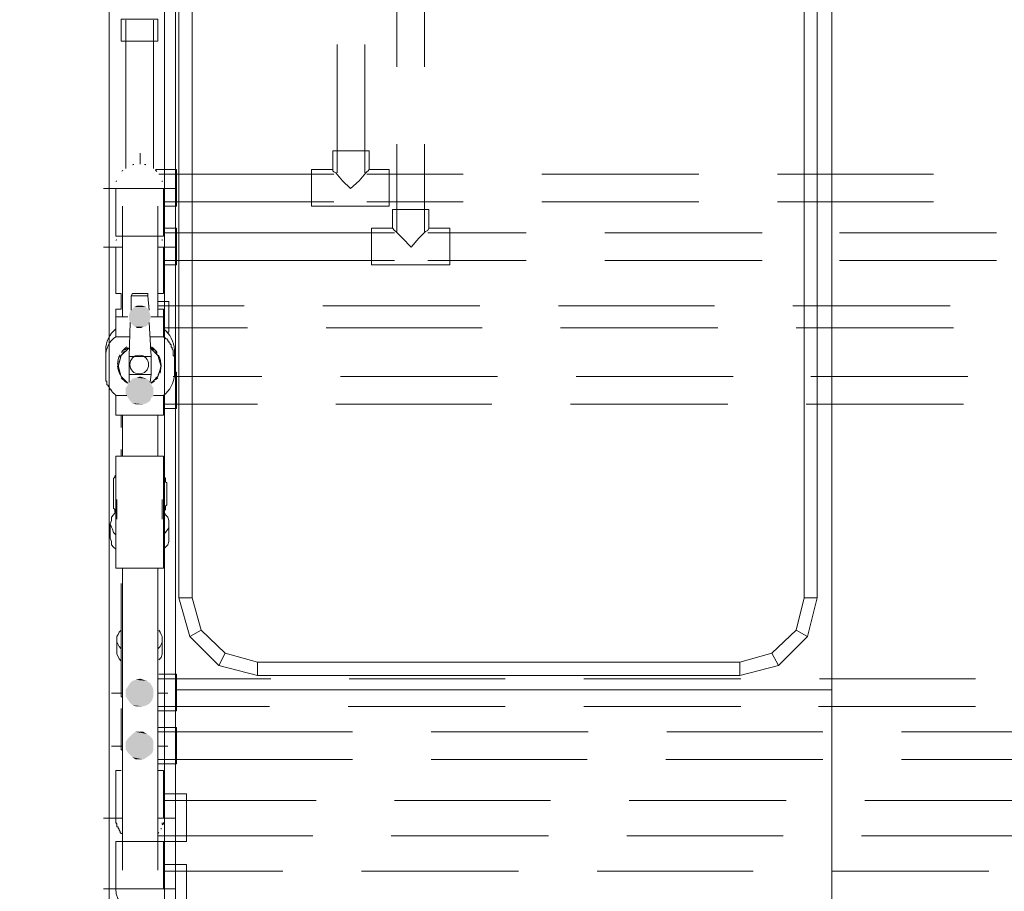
# Model space of a CAD drawing. Header units: millimetres. Extents: x 352 to 350573, y -22 to 37733.
# Tile 154 of 214: x 104015 to 105785, y 15218 to 16785. Entities that reach past the tile are written whole.
import ezdxf

# ---------------------------------------------------------------- set-up
doc = ezdxf.new("R2010")
doc.units = ezdxf.units.MM
for name, color, linetype, true_color in [('PDF$_83$-$Floor$Plan$-$В_Этаж$02_Сводный$A-DETL-MBND', 7, 'Continuous', 0xdd3700), ('PDF$_83$-$Floor$Plan$-$В_Этаж$02_Сводный$P-PIPE-CNTR', 150, 'Continuous', 0x007fff), ('PDF$_83$new_ifc_RVT-1-В_Этаж$02_Сводный$A-WALL', 7, 'Continuous', 0xdcdcdc), ('PDF$_83$new_ifc_RVT-1-В_Этаж$02_Сводный$I-FURN', 7, 'Continuous', 0xbababa)]:
    doc.layers.add(name, color=color, linetype=linetype, true_color=true_color)
doc.layers.add('PDF$_83$-$Floor$Plan$-$В_Этаж$02_Сводный$P-PIPE', color=3, linetype='Continuous')

msp = doc.modelspace()

# ---------------------------------------------------------------- linework, layer by layer
at = {"layer": 'PDF$_83$-$Floor$Plan$-$В_Этаж$02_Сводный$A-DETL-MBND', "color": 1, "lineweight": 0}
for points in [[(104692.8, 16982.7), (104692.8, 16700.2)], [(104742.6, 16700.2), (104742.6, 16982.7)], [(104692.8, 16561), (104692.8, 16403.8)], [(104742.6, 16403.8), (104742.6, 16561)], [(104273.1, 16344.2), (104297, 16344.2), (104297, 16376), (104297, 16409.8), (104273.1, 16409.8)], [(104750.5, 16409.8), (104748.5, 16405.8), (104744.6, 16403.8), (104732.6, 16391.9), (104718.7, 16376), (104702.8, 16391.9), (104690.9, 16403.8), (104688.9, 16405.8), (104684.9, 16409.8)], [(104688.9, 16401.8), (104273.1, 16401.8)], [(104925.6, 16401.8), (104748.5, 16401.8)], [(105349.3, 16401.8), (105066.8, 16401.8)], [(105771, 16401.8), (105488.5, 16401.8)], [(104273.1, 16352.1), (104688.9, 16352.1)], [(104748.5, 16352.1), (104925.6, 16352.1)], [(105066.8, 16352.1), (105349.3, 16352.1)], [(105488.5, 16352.1), (105771, 16352.1)], [(104273.1, 15307.8), (104314.9, 15307.8), (104314.9, 15349.6), (104314.9, 15393.3), (104273.1, 15393.3)], [(104547.6, 15381.4), (104273.1, 15381.4)], [(104969.3, 15381.4), (104688.9, 15381.4)], [(105393, 15381.4), (105110.6, 15381.4)], [(105814.7, 15381.4), (105534.3, 15381.4)], [(104199.5, 15321.7), (104197.5, 15321.7), (104195.6, 15323.7), (104195.6, 15325.7), (104193.6, 15327.7), (104193.6, 15329.7), (104191.6, 15331.7), (104191.6, 15333.7), (104189.6, 15333.7), (104189.6, 15335.7), (104189.6, 15337.6), (104189.6, 15339.6), (104187.6, 15341.6), (104187.6, 15343.6), (104187.6, 15345.6), (104187.6, 15347.6), (104187.6, 15349.6)], [(104189.6, 15339.6), (104189.6, 15337.6)], [(104269.2, 15329.7), (104269.2, 15331.7)], [(104271.1, 15337.6), (104273.1, 15339.6), (104273.1, 15341.6)], [(104263.2, 15321.7), (104265.2, 15323.7)], [(104263.2, 15317.7), (104541.7, 15317.7)], [(104682.9, 15317.7), (104965.4, 15317.7)], [(105106.6, 15317.7), (105387.1, 15317.7)], [(105528.3, 15317.7), (105810.8, 15317.7)]]:
    msp.add_lwpolyline(points, dxfattribs=at)
at = {"layer": 'PDF$_83$-$Floor$Plan$-$В_Этаж$02_Сводный$A-DETL-MBND', "color": 5, "lineweight": 0}
for points in [[(104585.4, 16740), (104585.4, 16509.3)], [(104635.2, 16509.3), (104635.2, 16740)], [(104273.1, 16449.6), (104297, 16449.6), (104297, 16481.4), (104297, 16515.2), (104259.2, 16515.2)], [(104643.1, 16515.2), (104641.1, 16513.2), (104639.1, 16511.2), (104637.1, 16509.3), (104625.2, 16495.3), (104609.3, 16481.4), (104595.4, 16495.3), (104583.4, 16509.3), (104579.5, 16511.2), (104577.5, 16513.2), (104577.5, 16515.2)], [(104579.5, 16507.3), (104265.2, 16507.3)], [(104812.2, 16507.3), (104639.1, 16507.3)], [(105235.9, 16507.3), (104953.4, 16507.3)], [(105657.6, 16507.3), (105377.1, 16507.3)], [(104273.1, 16457.5), (104579.5, 16457.5)], [(104639.1, 16457.5), (104812.2, 16457.5)], [(104953.4, 16457.5), (105235.9, 16457.5)], [(105377.1, 16457.5), (105657.6, 16457.5)], [(104488, 15254.1), (104273.1, 15254.1)], [(104911.7, 15254.1), (104629.2, 15254.1)], [(105333.4, 15254.1), (105052.9, 15254.1)], [(105757, 15254.1), (105474.6, 15254.1)]]:
    msp.add_lwpolyline(points, dxfattribs=at)
msp.add_lwpolyline([(104639.1, 16449.6), (104678.9, 16449.6), (104678.9, 16515.2), (104643.1, 16515.2), (104643.1, 16549), (104577.5, 16549), (104577.5, 16515.2), (104539.7, 16515.2), (104539.7, 16449.6), (104579.5, 16449.6)], close=True, dxfattribs=at)
at = {"layer": 'PDF$_83$-$Floor$Plan$-$В_Этаж$02_Сводный$A-DETL-MBND', "color": 1, "lineweight": 0}
msp.add_lwpolyline([(104748.5, 16344.2), (104788.3, 16344.2), (104788.3, 16409.8), (104750.5, 16409.8), (104750.5, 16443.6), (104684.9, 16443.6), (104684.9, 16409.8), (104647.1, 16409.8), (104647.1, 16344.2), (104688.9, 16344.2)], close=True, dxfattribs=at)
at = {"layer": 'PDF$_83$-$Floor$Plan$-$В_Этаж$02_Сводный$A-DETL-MBND', "color": 220, "lineweight": 0, "true_color": 0xff00bf}
for points in [[(104279.1, 16222.8), (104283.1, 16222.8), (104283.1, 16250.7), (104283.1, 16278.5), (104263.2, 16278.5)], [(104418.3, 16270.6), (104263.2, 16270.6)], [(104842, 16270.6), (104559.6, 16270.6)], [(105263.7, 16270.6), (104983.3, 16270.6)], [(105687.4, 16270.6), (105405, 16270.6)], [(104273.1, 16230.8), (104424.3, 16230.8)], [(104565.5, 16230.8), (104846, 16230.8)], [(104987.2, 16230.8), (105269.7, 16230.8)], [(105410.9, 16230.8), (105693.4, 16230.8)], [(104263.2, 15542.5), (104297, 15542.5), (104297, 15574.4), (104297, 15608.2), (104265.2, 15608.2)], [(104466.1, 15600.2), (104263.2, 15600.2)], [(104887.8, 15600.2), (104607.3, 15600.2)], [(105311.5, 15600.2), (105029, 15600.2)], [(105733.2, 15600.2), (105452.7, 15600.2)], [(104199.5, 15566.4), (104197.5, 15568.4), (104197.5, 15570.4), (104197.5, 15572.4), (104197.5, 15574.4)], [(104263.2, 15550.5), (104464.1, 15550.5)], [(104605.3, 15550.5), (104887.8, 15550.5)], [(105029, 15550.5), (105311.5, 15550.5)], [(105450.7, 15550.5), (105733.2, 15550.5)]]:
    msp.add_lwpolyline(points, dxfattribs=at)
at = {"layer": 'PDF$_83$-$Floor$Plan$-$В_Этаж$02_Сводный$A-DETL-MBND', "color": 150, "lineweight": 0, "true_color": 0x007fff}
for points in [[(104273.1, 16085.6), (104297, 16085.6), (104297, 16117.4), (104297, 16151.2), (104293, 16151.2)], [(104450.2, 16143.3), (104291, 16143.3)], [(104873.9, 16143.3), (104591.4, 16143.3)], [(105297.5, 16143.3), (105015.1, 16143.3)], [(105719.3, 16143.3), (105436.8, 16143.3)], [(104273.1, 16093.5), (104442.2, 16093.5)], [(104583.4, 16093.5), (104863.9, 16093.5)], [(105005.1, 16093.5), (105287.6, 16093.5)], [(105428.8, 16093.5), (105711.3, 16093.5)], [(104263.2, 15447), (104297, 15447), (104297, 15478.9), (104297, 15512.7), (104263.2, 15512.7)], [(104613.3, 15504.7), (104263.2, 15504.7)], [(105037, 15504.7), (104754.5, 15504.7)], [(105458.7, 15504.7), (105178.2, 15504.7)], [(105882.4, 15504.7), (105599.9, 15504.7)], [(104199.5, 15470.9), (104197.5, 15472.9), (104197.5, 15474.9), (104197.5, 15476.9), (104197.5, 15478.9)], [(104263.2, 15455), (104613.3, 15455)], [(104754.5, 15455), (105035, 15455)], [(105176.2, 15455), (105458.7, 15455)], [(105599.9, 15455), (105882.4, 15455)]]:
    msp.add_lwpolyline(points, dxfattribs=at)
at = {"layer": 'PDF$_83$-$Floor$Plan$-$В_Этаж$02_Сводный$A-DETL-MBND', "color": 5, "lineweight": 0}
msp.add_lwpolyline([(104187.6, 15222.3, 0.409816), (104231.4, 15178.5), (104314.9, 15178.5), (104314.9, 15222.3), (104314.9, 15266), (104273.1, 15266)], format="xyb", dxfattribs=at)
at = {"layer": 'PDF$_83$-$Floor$Plan$-$В_Этаж$02_Сводный$P-PIPE', "color": 220, "lineweight": 0, "true_color": 0xff00bf}
msp.add_lwpolyline([(104263.2, 16785.8), (104197.5, 16785.8), (104197.5, 16746), (104263.2, 16746)], close=True, dxfattribs=at)
for points in [[(104205.5, 16783.8), (104205.5, 16517.2)], [(104255.2, 16517.2), (104255.2, 16783.8)], [(104197.5, 16292.4), (104197.5, 16274.5), (104197.5, 16264.6)], [(104263.2, 16264.6), (104263.2, 16274.5), (104263.2, 16292.4)], [(104183.6, 15948.3), (104183.6, 15950.3), (104183.6, 15952.3), (104183.6, 15954.3), (104183.6, 15956.3), (104183.6, 15958.3), (104183.6, 15960.2), (104185.6, 15962.2), (104185.6, 15964.2), (104187.6, 15966.2), (104187.6, 15968.2)], [(104273.1, 15968.2), (104275.1, 15966.2), (104275.1, 15964.2), (104275.1, 15962.2), (104277.1, 15960.2), (104277.1, 15958.3), (104277.1, 15956.3), (104277.1, 15954.3), (104279.1, 15952.3), (104279.1, 15950.3), (104279.1, 15948.3)], [(104187.6, 15898.6), (104185.6, 15900.6), (104185.6, 15902.6), (104185.6, 15904.6), (104183.6, 15906.5), (104183.6, 15908.5), (104183.6, 15910.5), (104183.6, 15912.5), (104183.6, 15914.5), (104183.6, 15916.5), (104183.6, 15918.5)], [(104279.1, 15918.5), (104279.1, 15916.5), (104279.1, 15914.5), (104279.1, 15912.5), (104277.1, 15910.5), (104277.1, 15908.5), (104277.1, 15906.5), (104277.1, 15904.6), (104275.1, 15902.6), (104275.1, 15900.6), (104275.1, 15898.6)], [(104197.5, 15604.2), (104197.5, 15574.4), (104199.5, 15574.4)], [(104263.2, 15574.4), (104263.2, 15604.2)], [(104263.2, 15574.4), (104263.2, 15574.4)]]:
    msp.add_lwpolyline(points, dxfattribs=at)
at = {"layer": 'PDF$_83$-$Floor$Plan$-$В_Этаж$02_Сводный$P-PIPE', "color": 5, "lineweight": 0}
for points in [[(104219.8, 16524.7, 0.014626), (104217.4, 16524, -0.014626)], [(104241.9, 16524, 0.014626), (104239.5, 16524.7, -0.014626)], [(104200.3, 16514.2, 0.014621), (104198.5, 16512.4, -0.014621)], [(104261.1, 16512.1, 0.02009), (104258.7, 16514.5, -0.02009)], [(104188.6, 16495.1, 0.011767), (104188.1, 16493.2, -0.011767)], [(104271.2, 16493.2, 0.011767), (104270.7, 16495.1, -0.011767)], [(104207.4, 16196.5, 0.090608), (104197.6, 16186.6, -0.090608)], [(104261.7, 16186.6, 0.090608), (104252, 16196.5, -0.090608)], [(104195, 16182.2, 0.116871), (104190.9, 16164.8, -0.116871)], [(104229.7, 16181.7, 1), (104229.7, 16147.9, 1)], [(104268.4, 16164.8, 0.114661), (104264.5, 16181.9, -0.114661)], [(104263.9, 16146.5, 0.108182), (104268.4, 16162.5, -0.108182)], [(104251.2, 16132.5, 0.088263), (104261, 16141.9, -0.088263)]]:
    msp.add_lwpolyline(points, format="xyb", close=True, dxfattribs=at)
for points in [[(104231.4, 16395.9), (104273.1, 16395.9), (104273.1, 16481.4), (104187.6, 16481.4), (104187.6, 16395.9)], [(104211.5, 16147.2), (104251.2, 16147.2), (104251.2, 16179.1), (104211.5, 16179.1)], [(104187.6, 16000), (104187.6, 15799.1), (104273.1, 15799.1), (104273.1, 16000)], [(104231.4, 15307.8), (104187.6, 15307.8), (104187.6, 15222.3), (104273.1, 15222.3), (104273.1, 15307.8)]]:
    msp.add_lwpolyline(points, close=True, dxfattribs=at)
for points in [[(104199.5, 16449.6), (104199.5, 16250.7)], [(104263.2, 16250.7), (104263.2, 16449.6)], [(104215.4, 16262.6), (104215.4, 16288.5), (104245.3, 16288.5), (104245.3, 16292.4), (104217.4, 16292.4), (104215.4, 16288.5)], [(104247.3, 16262.6), (104245.3, 16288.5)], [(104209.5, 16250.7), (104187.6, 16250.7), (104187.6, 16214.9), (104211.5, 16214.9)], [(104213.5, 16240.7), (104211.5, 16179.1)], [(104251.2, 16179.1), (104247.3, 16240.7)], [(104249.3, 16214.9), (104273.1, 16214.9)], [(104211.5, 16195), (104197.5, 16181), (104191.6, 16161.2), (104197.5, 16143.3), (104209.5, 16131.3), (104203.5, 16135.3)], [(104195.6, 16177.1), (104195.6, 16179.1), (104197.5, 16181), (104203.5, 16189)], [(104203.5, 16191), (104209.5, 16195)], [(104257.2, 16135.3), (104251.2, 16131.3), (104263.2, 16143.3), (104269.2, 16161.2), (104263.2, 16181), (104249.3, 16195)], [(104251.2, 16195), (104257.2, 16191)], [(104259.2, 16189), (104263.2, 16181), (104265.2, 16179.1), (104265.2, 16177.1)], [(104195.6, 16149.2), (104191.6, 16163.1), (104195.6, 16175.1)], [(104267.2, 16175.1), (104269.2, 16163.1), (104267.2, 16149.2)], [(104195.6, 16147.2), (104195.6, 16147.2)], [(104211.5, 16147.2), (104211.5, 16133.3)], [(104249.3, 16133.3), (104251.2, 16147.2)], [(104265.2, 16147.2), (104263.2, 16143.3)], [(104265.2, 16147.2), (104265.2, 16147.2)], [(104263.2, 16141.3), (104259.2, 16137.3)], [(104207.5, 16109.4), (104187.6, 16109.4)], [(104199.5, 16073.6), (104199.5, 16000)], [(104263.2, 16000), (104263.2, 16073.6)], [(104189.6, 15922.5), (104189.6, 15886.7)], [(104271.1, 15886.7), (104271.1, 15922.5)], [(104187.6, 15900.6), (104183.6, 15894.6), (104179.6, 15890.6), (104179.6, 15884.7), (104177.6, 15878.7), (104177.6, 15852.8), (104179.6, 15846.9), (104179.6, 15840.9), (104183.6, 15836.9), (104187.6, 15832.9)], [(104273.1, 15832.9), (104277.1, 15836.9), (104281.1, 15840.9), (104283.1, 15846.9), (104283.1, 15852.8), (104283.1, 15878.7), (104283.1, 15884.7), (104281.1, 15890.6), (104277.1, 15894.6), (104273.1, 15900.6)], [(104177.6, 15878.7), (104179.6, 15872.7), (104181.6, 15868.7), (104183.6, 15862.8), (104187.6, 15858.8)], [(104273.1, 15858.8), (104277.1, 15862.8), (104281.1, 15868.7), (104283.1, 15872.7), (104283.1, 15878.7)], [(104199.5, 15799.1), (104199.5, 15256.1)], [(104263.2, 15256.1), (104263.2, 15799.1)]]:
    msp.add_lwpolyline(points, dxfattribs=at)
at = {"layer": 'PDF$_83$-$Floor$Plan$-$В_Этаж$02_Сводный$P-PIPE', "color": 1, "lineweight": 0}
for points in [[(104199.5, 16376), (104187.6, 16376), (104187.6, 16292.4), (104197.5, 16292.4)], [(104263.2, 16292.4), (104273.1, 16292.4), (104273.1, 16376), (104263.2, 16376)], [(104197.5, 16264.6), (104187.6, 16264.6), (104187.6, 16250.7)], [(104273.1, 16250.7), (104273.1, 16264.6), (104263.2, 16264.6)], [(104193.6, 16171.1), (104193.6, 16169.1), (104193.6, 16167.1)], [(104169.7, 16157.2), (104169.7, 16159.2)], [(104293, 16159.2), (104293, 16157.2)], [(104197.5, 15435.1), (104187.6, 15435.1), (104187.6, 15349.6), (104199.5, 15349.6)], [(104263.2, 15349.6), (104273.1, 15349.6), (104273.1, 15435.1), (104263.2, 15435.1)]]:
    msp.add_lwpolyline(points, dxfattribs=at)
for points in [[(104188.6, 16389.7, 0.011767), (104188.1, 16387.7, -0.011767)], [(104271.2, 16387.7, 0.011767), (104270.7, 16389.7, -0.011767)], [(104191.2, 16171.5, 0.010963), (104191.5, 16169.8, -0.010963)]]:
    msp.add_lwpolyline(points, format="xyb", close=True, dxfattribs=at)
at = {"layer": 'PDF$_83$-$Floor$Plan$-$В_Этаж$02_Сводный$P-PIPE', "color": 5, "lineweight": 0}
for points in [[(104273.1, 16109.4, 0.230232), (104293, 16147.2), (104293, 16179.1), (104291, 16181), (104291, 16183), (104291, 16185), (104291, 16187), (104291, 16189), (104291, 16191), (104289, 16193), (104289, 16195), (104287.1, 16197), (104287.1, 16198.9), (104287.1, 16200.9), (104285.1, 16200.9), (104285.1, 16202.9), (104283.1, 16204.9), (104283.1, 16206.9), (104281.1, 16206.9), (104281.1, 16208.9), (104279.1, 16210.9), (104277.1, 16210.9), (104277.1, 16212.9), (104275.1, 16212.9), (104273.1, 16214.9), (104273.1, 16250.7), (104251.2, 16250.7)], [(104187.6, 16214.9, 0.26679), (104169.7, 16179.1), (104169.7, 16147.2), (104169.7, 16145.2), (104169.7, 16143.3), (104169.7, 16141.3), (104169.7, 16139.3), (104169.7, 16137.3), (104169.7, 16135.3), (104171.7, 16135.3), (104171.7, 16133.3), (104171.7, 16131.3), (104171.7, 16129.3), (104173.7, 16127.3), (104173.7, 16125.4), (104175.7, 16125.4), (104175.7, 16123.4), (104177.6, 16121.4), (104177.6, 16119.4), (104179.6, 16119.4), (104179.6, 16117.4), (104181.6, 16115.4), (104183.6, 16113.4), (104185.6, 16111.4), (104187.6, 16109.4), (104187.6, 16073.6), (104273.1, 16073.6), (104273.1, 16109.4), (104255.2, 16109.4)], [(104197.5, 16143.3), (104195.6, 16147.2, -0.108182), (104190.9, 16162.5, 0.108182), (104195.4, 16146.5)], [(104203.5, 16137.3), (104197.5, 16141.3, 0.088263), (104208.1, 16132.5, -0.088263), (104198.3, 16141.9)]]:
    msp.add_lwpolyline(points, format="xyb", dxfattribs=at)
at = {"layer": 'PDF$_83$-$Floor$Plan$-$В_Этаж$02_Сводный$P-PIPE', "color": 1, "lineweight": 0}
for points in [[(104187.6, 16228.8, 0.236068), (104169.7, 16191), (104169.7, 16179.1)], [(104293, 16179.1), (104293, 16191, 0.230232), (104273.1, 16228.8)], [(104267.2, 16167.1), (104267.2, 16169.1), (104267.2, 16171.1, -0.010963), (104267.8, 16169.8, 0.010963), (104268.1, 16171.5)]]:
    msp.add_lwpolyline(points, format="xyb", dxfattribs=at)
at = {"layer": 'PDF$_83$-$Floor$Plan$-$В_Этаж$02_Сводный$P-PIPE', "color": 150, "lineweight": 0, "true_color": 0x007fff}
for points in [[(104197.5, 16073.6), (104197.5, 16051.8)], [(104263.2, 16051.8), (104263.2, 16073.6)], [(104197.5, 16051.8), (104197.5, 16051.8)], [(104263.2, 16051.8), (104263.2, 16051.8)], [(104197.5, 16012), (104197.5, 16000)], [(104197.5, 16012), (104197.5, 16012)], [(104263.2, 16000), (104263.2, 16012)], [(104263.2, 16012), (104263.2, 16012)], [(104187.6, 15968.2), (104187.6, 15966.2), (104185.6, 15964.2), (104185.6, 15962.2), (104183.6, 15960.2), (104183.6, 15958.3), (104183.6, 15956.3), (104183.6, 15954.3), (104183.6, 15952.3), (104183.6, 15950.3), (104183.6, 15948.3), (104183.6, 15918.5), (104183.6, 15916.5), (104183.6, 15914.5), (104183.6, 15912.5), (104183.6, 15910.5), (104183.6, 15908.5), (104183.6, 15906.5), (104185.6, 15904.6), (104185.6, 15902.6), (104185.6, 15900.6), (104187.6, 15898.6)], [(104275.1, 15898.6), (104275.1, 15900.6), (104275.1, 15902.6), (104277.1, 15904.6), (104277.1, 15906.5), (104277.1, 15908.5), (104277.1, 15910.5), (104279.1, 15912.5), (104279.1, 15914.5), (104279.1, 15916.5), (104279.1, 15918.5), (104279.1, 15948.3), (104279.1, 15950.3), (104279.1, 15952.3), (104277.1, 15954.3), (104277.1, 15956.3), (104277.1, 15958.3), (104277.1, 15960.2), (104275.1, 15962.2), (104275.1, 15964.2), (104275.1, 15966.2), (104273.1, 15968.2)], [(104197.5, 15771.3), (104197.5, 15604.2)], [(104197.5, 15771.3), (104197.5, 15771.3)], [(104263.2, 15604.2), (104263.2, 15771.3)], [(104263.2, 15771.3), (104263.2, 15771.3)], [(104197.5, 15707.6), (104197.5, 15677.8)], [(104263.2, 15677.8), (104263.2, 15707.6)], [(104197.5, 15687.7), (104193.6, 15683.8), (104191.6, 15679.8), (104189.6, 15675.8), (104189.6, 15671.8), (104189.6, 15649.9), (104189.6, 15644), (104191.6, 15640), (104193.6, 15636), (104197.5, 15632)], [(104265.2, 15634), (104269.2, 15638), (104271.1, 15644), (104271.1, 15649.9), (104271.1, 15671.8), (104271.1, 15675.8), (104269.2, 15679.8), (104267.2, 15683.8), (104265.2, 15687.7)], [(104189.6, 15671.8), (104189.6, 15665.9), (104191.6, 15661.9), (104193.6, 15657.9), (104197.5, 15653.9)], [(104263.2, 15653.9), (104267.2, 15657.9), (104269.2, 15661.9), (104271.1, 15665.9), (104271.1, 15671.8)], [(104197.5, 15604.2), (104197.5, 15604.2)], [(104263.2, 15604.2), (104263.2, 15604.2)], [(104197.5, 15546.5), (104197.5, 15478.9), (104199.5, 15478.9)], [(104197.5, 15546.5), (104197.5, 15546.5)], [(104263.2, 15478.9), (104263.2, 15546.5)], [(104263.2, 15546.5), (104263.2, 15546.5)], [(104263.2, 15478.9), (104263.2, 15478.9)]]:
    msp.add_lwpolyline(points, dxfattribs=at)
at = {"layer": 'PDF$_83$-$Floor$Plan$-$В_Этаж$02_Сводный$P-PIPE', "color": 1, "lineweight": 0}
for centre, start, end in [((104229.7, 15351.2), 193.6449, 196.3415), ((104229.6, 15351.2), 343.6585, 346.3551)]:
    msp.add_arc(centre, 42.8, start, end, dxfattribs=at)
at = {"layer": 'PDF$_83$-$Floor$Plan$-$В_Этаж$02_Сводный$P-PIPE', "transparency": 33554559}
for points in [[(104221.4, 16268.6), (104245.3, 16264.6), (104217.4, 16264.6)], [(104225.4, 16270.6), (104241.3, 16268.6), (104221.4, 16268.6)], [(104241.3, 16268.6), (104221.4, 16268.6), (104245.3, 16264.6)], [(104231.4, 16270.6), (104235.3, 16270.6), (104225.4, 16270.6)], [(104235.3, 16270.6), (104225.4, 16270.6), (104241.3, 16268.6)], [(104213.5, 16260.6), (104249.3, 16254.6), (104211.5, 16254.6)], [(104249.3, 16254.6), (104211.5, 16254.6), (104251.2, 16250.7)], [(104211.5, 16254.6), (104251.2, 16250.7), (104211.5, 16250.7)], [(104251.2, 16250.7), (104211.5, 16250.7), (104249.3, 16246.7)], [(104211.5, 16250.7), (104249.3, 16246.7), (104211.5, 16246.7)], [(104217.4, 16264.6), (104247.3, 16260.6), (104213.5, 16260.6)], [(104247.3, 16260.6), (104213.5, 16260.6), (104249.3, 16254.6)], [(104245.3, 16264.6), (104217.4, 16264.6), (104247.3, 16260.6)], [(104249.3, 16246.7), (104211.5, 16246.7), (104249.3, 16244.7)], [(104211.5, 16246.7), (104249.3, 16244.7), (104211.5, 16244.7)], [(104249.3, 16244.7), (104211.5, 16244.7), (104247.3, 16240.7)], [(104211.5, 16244.7), (104247.3, 16240.7), (104213.5, 16240.7)], [(104247.3, 16240.7), (104213.5, 16240.7), (104245.3, 16236.7)], [(104213.5, 16240.7), (104245.3, 16236.7), (104217.4, 16236.7)], [(104245.3, 16236.7), (104217.4, 16236.7), (104241.3, 16232.8)], [(104217.4, 16236.7), (104241.3, 16232.8), (104221.4, 16232.8)], [(104241.3, 16232.8), (104221.4, 16232.8), (104237.3, 16232.8)], [(104221.4, 16232.8), (104237.3, 16232.8), (104223.4, 16232.8)], [(104223.4, 16232.8), (104225.4, 16230.8), (104233.3, 16230.8)], [(104223.4, 16232.8), (104237.3, 16232.8), (104233.3, 16230.8)], [(104225.4, 16230.8), (104233.3, 16230.8), (104231.4, 16230.8)], [(104231.4, 16143.3), (104237.3, 16141.3), (104225.4, 16141.3)], [(104207.5, 16125.4), (104255.2, 16123.4), (104205.5, 16123.4)], [(104209.5, 16129.3), (104253.2, 16125.4), (104207.5, 16125.4)], [(104253.2, 16125.4), (104207.5, 16125.4), (104255.2, 16123.4)], [(104213.5, 16135.3), (104251.2, 16131.3), (104209.5, 16131.3)], [(104251.2, 16131.3), (104209.5, 16131.3), (104251.2, 16129.3)], [(104209.5, 16131.3), (104251.2, 16129.3), (104209.5, 16129.3)], [(104251.2, 16129.3), (104209.5, 16129.3), (104253.2, 16125.4)], [(104217.4, 16139.3), (104249.3, 16135.3), (104213.5, 16135.3)], [(104249.3, 16135.3), (104213.5, 16135.3), (104251.2, 16131.3)], [(104223.4, 16141.3), (104243.3, 16139.3), (104217.4, 16139.3)], [(104243.3, 16139.3), (104217.4, 16139.3), (104249.3, 16135.3)], [(104237.3, 16141.3), (104225.4, 16141.3), (104223.4, 16141.3)], [(104237.3, 16141.3), (104223.4, 16141.3), (104243.3, 16139.3)], [(104225.4, 16141.3), (104237.3, 16141.3), (104237.3, 16141.3)], [(104255.2, 16123.4), (104205.5, 16123.4), (104255.2, 16117.4)], [(104205.5, 16123.4), (104255.2, 16117.4), (104205.5, 16117.4)], [(104255.2, 16117.4), (104205.5, 16117.4), (104255.2, 16111.4)], [(104205.5, 16117.4), (104255.2, 16111.4), (104205.5, 16111.4)], [(104255.2, 16111.4), (104205.5, 16111.4), (104253.2, 16105.5)], [(104205.5, 16111.4), (104253.2, 16105.5), (104209.5, 16105.5)], [(104251.2, 16105.5), (104251.2, 16105.5), (104209.5, 16105.5)], [(104251.2, 16105.5), (104209.5, 16105.5), (104253.2, 16105.5)], [(104251.2, 16105.5), (104209.5, 16105.5), (104249.3, 16099.5)], [(104209.5, 16105.5), (104249.3, 16099.5), (104213.5, 16099.5)], [(104249.3, 16099.5), (104213.5, 16099.5), (104243.3, 16095.5)], [(104213.5, 16099.5), (104243.3, 16095.5), (104217.4, 16095.5)], [(104243.3, 16095.5), (104217.4, 16095.5), (104237.3, 16093.5)], [(104217.4, 16095.5), (104237.3, 16093.5), (104223.4, 16093.5)], [(104237.3, 16093.5), (104223.4, 16093.5), (104231.4, 16093.5)], [(104223.4, 16093.5), (104237.3, 16093.5), (104237.3, 16093.5)], [(104237.3, 16093.5), (104237.3, 16093.5), (104223.4, 16093.5)], [(104217.4, 15596.2), (104249.3, 15592.3), (104213.5, 15592.3)], [(104223.4, 15598.2), (104243.3, 15596.2), (104217.4, 15596.2)], [(104243.3, 15596.2), (104217.4, 15596.2), (104249.3, 15592.3)], [(104231.4, 15600.2), (104237.3, 15598.2), (104223.4, 15598.2)], [(104237.3, 15598.2), (104223.4, 15598.2), (104243.3, 15596.2)], [(104209.5, 15586.3), (104255.2, 15580.3), (104205.5, 15580.3)], [(104255.2, 15580.3), (104205.5, 15580.3), (104255.2, 15574.4)], [(104205.5, 15580.3), (104255.2, 15574.4), (104205.5, 15574.4)], [(104213.5, 15592.3), (104253.2, 15586.3), (104209.5, 15586.3)], [(104253.2, 15586.3), (104209.5, 15586.3), (104255.2, 15580.3)], [(104249.3, 15592.3), (104213.5, 15592.3), (104253.2, 15586.3)], [(104255.2, 15574.4), (104205.5, 15574.4), (104255.2, 15568.4)], [(104205.5, 15574.4), (104255.2, 15568.4), (104205.5, 15568.4)], [(104255.2, 15568.4), (104205.5, 15568.4), (104253.2, 15562.4)], [(104205.5, 15568.4), (104253.2, 15562.4), (104209.5, 15562.4)], [(104253.2, 15562.4), (104209.5, 15562.4), (104249.3, 15556.4)], [(104209.5, 15562.4), (104249.3, 15556.4), (104213.5, 15556.4)], [(104249.3, 15556.4), (104213.5, 15556.4), (104243.3, 15552.5)], [(104213.5, 15556.4), (104243.3, 15552.5), (104217.4, 15552.5)], [(104243.3, 15552.5), (104217.4, 15552.5), (104237.3, 15550.5)], [(104217.4, 15552.5), (104237.3, 15550.5), (104223.4, 15550.5)], [(104237.3, 15550.5), (104223.4, 15550.5), (104231.4, 15550.5)], [(104223.4, 15550.5), (104237.3, 15550.5), (104237.3, 15550.5)], [(104237.3, 15550.5), (104237.3, 15550.5), (104223.4, 15550.5)], [(104209.5, 15492.8), (104255.2, 15486.8), (104205.5, 15486.8)], [(104213.5, 15496.8), (104253.2, 15492.8), (104209.5, 15492.8)], [(104253.2, 15492.8), (104209.5, 15492.8), (104255.2, 15486.8)], [(104217.4, 15500.8), (104249.3, 15496.8), (104213.5, 15496.8)], [(104249.3, 15496.8), (104213.5, 15496.8), (104253.2, 15492.8)], [(104223.4, 15504.7), (104243.3, 15500.8), (104217.4, 15500.8)], [(104243.3, 15500.8), (104217.4, 15500.8), (104249.3, 15496.8)], [(104231.4, 15504.7), (104237.3, 15504.7), (104223.4, 15504.7)], [(104237.3, 15504.7), (104223.4, 15504.7), (104243.3, 15500.8)], [(104255.2, 15486.8), (104205.5, 15486.8), (104255.2, 15478.9)], [(104205.5, 15486.8), (104255.2, 15478.9), (104205.5, 15478.9)], [(104255.2, 15478.9), (104205.5, 15478.9), (104255.2, 15472.9)], [(104205.5, 15478.9), (104255.2, 15472.9), (104205.5, 15472.9)], [(104255.2, 15472.9), (104205.5, 15472.9), (104253.2, 15466.9)], [(104205.5, 15472.9), (104253.2, 15466.9), (104209.5, 15466.9)], [(104253.2, 15466.9), (104209.5, 15466.9), (104249.3, 15463)], [(104209.5, 15466.9), (104249.3, 15463), (104213.5, 15463)], [(104249.3, 15463), (104213.5, 15463), (104243.3, 15459)], [(104213.5, 15463), (104243.3, 15459), (104217.4, 15459)], [(104243.3, 15459), (104217.4, 15459), (104237.3, 15455)], [(104217.4, 15459), (104237.3, 15455), (104223.4, 15455)], [(104237.3, 15455), (104223.4, 15455), (104231.4, 15455)], [(104223.4, 15455), (104237.3, 15455), (104237.3, 15455)], [(104237.3, 15455), (104237.3, 15455), (104223.4, 15455)]]:
    msp.add_solid(points, dxfattribs=at)
at = {"layer": 'PDF$_83$-$Floor$Plan$-$В_Этаж$02_Сводный$P-PIPE-CNTR', "color": 5, "lineweight": 0}
for points in [[(104231.4, 16545.1), (104231.4, 16525.2), (104231.4, 16531.1)], [(104179.6, 16481.4), (104187.6, 16481.4), (104165.7, 16481.4)], [(104295, 16481.4), (104273.1, 16481.4), (104281.1, 16481.4)], [(104165.7, 15222.3), (104187.6, 15222.3)], [(104273.1, 15222.3), (104295, 15222.3)]]:
    msp.add_lwpolyline(points, dxfattribs=at)
at = {"layer": 'PDF$_83$-$Floor$Plan$-$В_Этаж$02_Сводный$P-PIPE-CNTR', "color": 1, "lineweight": 0}
for points in [[(104179.6, 16376), (104187.6, 16376), (104165.7, 16376)], [(104295, 16376), (104273.1, 16376), (104281.1, 16376)], [(104165.7, 15349.6), (104187.6, 15349.6)], [(104273.1, 15349.6), (104295, 15349.6)]]:
    msp.add_lwpolyline(points, dxfattribs=at)
at = {"layer": 'PDF$_83$-$Floor$Plan$-$В_Этаж$02_Сводный$P-PIPE-CNTR', "color": 220, "lineweight": 0, "true_color": 0xff00bf}
for points in [[(104179.6, 15574.4), (104197.5, 15574.4)], [(104263.2, 15574.4), (104281.1, 15574.4)]]:
    msp.add_lwpolyline(points, dxfattribs=at)
at = {"layer": 'PDF$_83$-$Floor$Plan$-$В_Этаж$02_Сводный$P-PIPE-CNTR', "lineweight": 0}
for points in [[(104179.6, 15478.9), (104197.5, 15478.9)], [(104263.2, 15478.9), (104281.1, 15478.9)]]:
    msp.add_lwpolyline(points, dxfattribs=at)
at = {"layer": 'PDF$_83$new_ifc_RVT-1-В_Этаж$02_Сводный$A-WALL', "lineweight": 0}
msp.add_lwpolyline([(104175.7, 19536.8), (104175.7, 22059), (103976.7, 22059), (103976.7, 14460.4), (104175.7, 14460.4), (104175.7, 19457.2), (104175.7, 19260.3), (108824.3, 19260.3), (108824.3, 19459.2), (105769, 19459.2)], dxfattribs=at)
at = {"layer": 'PDF$_83$new_ifc_RVT-1-В_Этаж$02_Сводный$I-FURN', "color": 133, "lineweight": 0, "true_color": 0x6edddd}
msp.add_lwpolyline([(108561.8, 19240.4), (108561.8, 19260.3), (104275.1, 19260.3), (104275.1, 14460.4), (104295, 14460.4), (104295, 19240.4)], close=True, dxfattribs=at)
at = {"layer": 'PDF$_83$new_ifc_RVT-1-В_Этаж$02_Сводный$I-FURN', "lineweight": 0}
for points in [[(104575.5, 14460.4), (105474.6, 14460.4), (105474.6, 15580.3), (104295, 15580.3), (105474.6, 15580.3), (105474.6, 17579.4), (104295, 17579.4), (105474.6, 17579.4), (105474.6, 18060.8), (108561.8, 18060.8), (108561.8, 19240.4)], [(104324.8, 15745.4), (104301, 15745.4)], [(105424.9, 15745.4), (105448.7, 15745.4)], [(104320.9, 15675.8), (104340.8, 15687.7)], [(105410.9, 15687.7), (105430.8, 15675.8)], [(104384.5, 15646), (104372.6, 15624.1)], [(104442.2, 15630), (104442.2, 15606.2)], [(105309.5, 15630), (105309.5, 15606.2)], [(105367.2, 15646), (105379.1, 15624.1)]]:
    msp.add_lwpolyline(points, dxfattribs=at)
for points in [[(104320.9, 15675.8), (104301, 15745.4), (104301, 17412.3), (104320.9, 17483.9), (104372.6, 17533.7), (104442.2, 17553.6), (105309.5, 17553.6), (105379.1, 17533.7), (105430.8, 17483.9), (105448.7, 17412.3), (105448.7, 15745.4), (105430.8, 15675.8), (105379.1, 15624.1), (105309.5, 15606.2), (104442.2, 15606.2), (104372.6, 15624.1)], [(105309.5, 15630), (105367.2, 15646), (105410.9, 15687.7), (105424.9, 15745.4), (105424.9, 17412.3), (105410.9, 17472), (105367.2, 17513.8), (105309.5, 17529.7), (104442.2, 17529.7), (104384.5, 17513.8), (104340.8, 17472), (104324.8, 17412.3), (104324.8, 15745.4), (104340.8, 15687.7), (104384.5, 15646), (104442.2, 15630)]]:
    msp.add_lwpolyline(points, close=True, dxfattribs=at)

doc.saveas('drawing.dxf')
